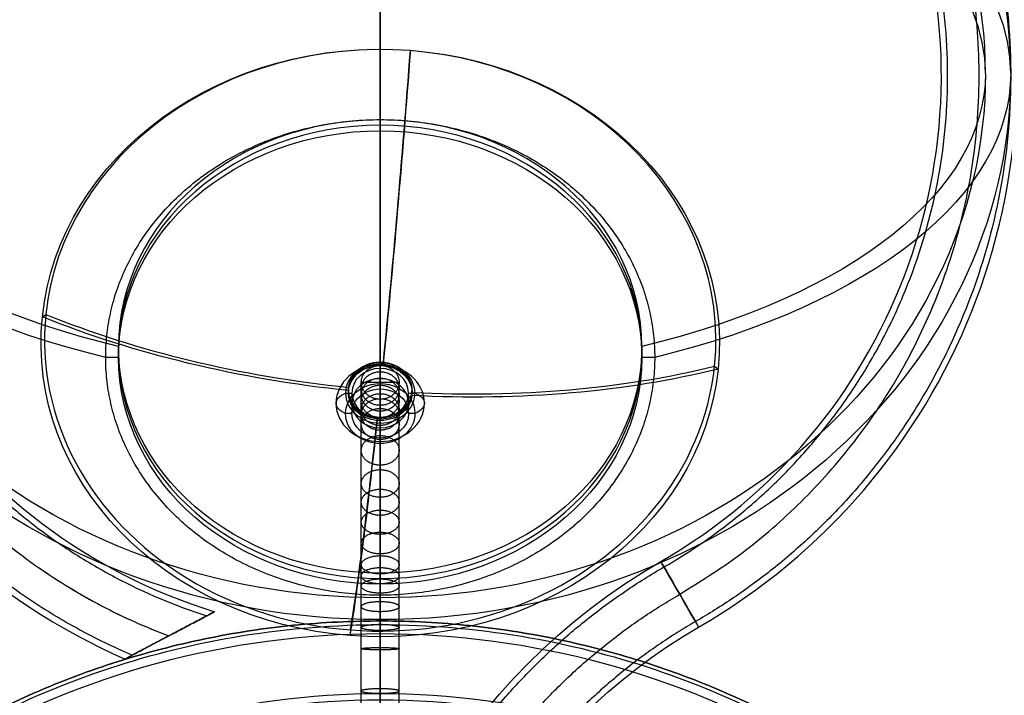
# Model space of a CAD drawing. Header units: millimetres. Extents: x -295 to 297, y -223 to 334.
# Tile 16 of 26: x -57 to 99, y 126 to 233. Entities that reach past the tile are written whole.
import ezdxf

# ---------------------------------------------------------------- set-up
doc = ezdxf.new("R2010")
doc.units = ezdxf.units.MM
doc.layers.add('Default', color=7, linetype='Continuous', true_color=0x000000)

msp = doc.modelspace()

# ---------------------------------------------------------------- linework, layer by layer
at = {"layer": 'Default'}
for p, q in [((4.73, 227.94, -87.35), (4.77, 228, -86.35)), ((0, 217.01, -87.41), (0, 215.24, -88.43)), ((0, 216.97, -91.43), (0, 215.24, -88.43)), ((-53.59, 185.72, -110.76), (-53.04, 186.1, -111.51)), ((-41.5, 181.03, -112.18), (-41.5, 179.3, -109.18)), ((41.5, 179.3, -109.18), (41.5, 181.03, -112.18)), ((-41.5, 179.3, -109.18), (-43.54, 179.3, -109.18)), ((-0.01, 178.41, -96.64), (-0.01, 177.54, -97.14)), ((0.45, 178, -96.88), (0.45, 178.5, -97.74)), ((43.54, 179.3, -109.18), (41.5, 179.3, -109.18)), ((-0.01, 177.54, -97.14), (-0.01, 174.29, -91.51)), ((0, 178.02, -100.99), (0, 172.66, -103.68)), ((53.04, 177.91, -116.24), (53.59, 177.45, -115.53)), ((3, 175.34, -102.34), (-3, 175.34, -102.34)), ((-0.01, 175.16, -91.01), (-0.01, 174.29, -91.51)), ((-5.5, 173.64, -99.39), (-4.5, 173.64, -99.39)), ((-5.03, 174.53, -100.03), (-5.03, 174.03, -99.17)), ((-4.5, 173.64, -99.39), (-4.5, 170.39, -93.76)), ((4.5, 170.4, -93.76), (4.5, 173.65, -99.39)), ((4.5, 173.65, -99.39), (5.5, 173.65, -99.39)), ((5.03, 173.26, -99.61), (5.03, 173.76, -100.48)), ((-4.5, 170.39, -93.76), (-5.5, 170.39, -93.77)), ((5.5, 170.4, -93.76), (4.5, 170.4, -93.76)), ((-0.45, 169.29, -101.9), (-0.45, 169.79, -102.77)), ((0.01, 169.75, -101.64), (0.01, 168.88, -102.14)), ((0.01, 169.75, -101.64), (0.01, 166.5, -96.01)), ((0.01, 166.5, -96.01), (0.01, 165.63, -96.51)), ((0, 145.09, -132.93), (0, 143.36, -129.93)), ((0, 143.36, -129.93), (0, 141.59, -130.95)), ((-4.73, 136.07, -140.39), (-4.77, 135.18, -139.94))]:
    msp.add_line(p, q, dxfattribs=at)
at = {"layer": 'Default', "extrusion": (-1, 7.9485e-16, -2.13118e-16)}
msp.add_arc((-224.31, -187.15), 100, 85.8105, 240, dxfattribs=at)
at = {"layer": 'Default', "extrusion": (1, -6.89904e-16, 3.0677e-16)}
msp.add_arc((224.31, -187.15), 96, 300, 94.3869, dxfattribs=at)
at = {"layer": 'Default'}
for radius, end in [(101, 246.3742), (89, 252.8318)]:
    msp.add_arc((0, 224, -235), radius, 300, end, dxfattribs=at)
at = {"layer": 'Default', "extrusion": (5.74851e-14, -0.5, 0.866025)}
for radius, start, end in [(100, 90, 180), (100, 0, 90), (96, 90, 180), (96, 0, 90)]:
    msp.add_arc((0, 100.69, -274.23), radius, start, end, dxfattribs=at)
at = {"layer": 'Default', "extrusion": (-2.01645e-14, 0.866025, 0.5)}
for radius, start, end in [(100, 270, 0), (100, 180, 270), (96, 270, 0), (96, 180, 270)]:
    msp.add_arc((0, -274.23, 100.69), radius, start, end, dxfattribs=at)
at = {"layer": 'Default', "extrusion": (-1, 8.48004e-16, -2.4754e-16)}
msp.add_arc((-224.31, -187.15), 100, 240, 330, dxfattribs=at)
at = {"layer": 'Default', "extrusion": (-1, -5.68434e-14, 0)}
for radius, start, end in [(100, 240, 330), (96, 240, 330), (96, 330, 34.3869), (100, 330, 34.1895)]:
    msp.add_arc((-224.31, -187.15), radius, start, end, dxfattribs=at)
at = {"layer": 'Default', "extrusion": (1, -7.86052e-16, 2.51259e-16)}
msp.add_arc((224.31, -187.15), 96, 210, 300, dxfattribs=at)
at = {"layer": 'Default', "extrusion": (4.996e-16, 0.5, -0.866025)}
for start, end in [(5.0911, 185.0911), (185.0911, 5.0911)]:
    msp.add_arc((0, 100.69, 188.78), 53.8, start, end, dxfattribs=at)
at = {"layer": 'Default', "extrusion": (-5.13478e-16, -0.5, 0.866025)}
for centre, radius, start, end in [((0, 100.69, -189.62), 53.25, 354.9089, 174.9089), ((0, 100.69, -189.62), 53.25, 174.9089, 354.9089), ((0, 100.69, -173.9), 5.05, 354.9089, 174.9089), ((0, 100.69, -173.9), 5.05, 174.9089, 354.9089)]:
    msp.add_arc(centre, radius, start, end, dxfattribs=at)
at = {"layer": 'Default', "extrusion": (0.996055, -0.07685, -0.044369)}
for radius, end in [(99, 116.8622), (98, 116.8311)]:
    msp.add_arc((222.24, -185.69, -8.93), radius, 86.8463, end, dxfattribs=at)
at = {"layer": 'Default', "extrusion": (5.61836e-16, 0.5, -0.866025)}
msp.add_arc((0, 100.69, 274.23), 100, 270, 0, dxfattribs=at)
at = {"layer": 'Default', "extrusion": (7.82912e-14, -0.866025, -0.5)}
for radius, start, end in [(100, 115.8105, 180), (96, 115.6131, 180), (96, 0, 64.3869), (100, 0, 64.1895)]:
    msp.add_arc((0, -274.23, -100.69), radius, start, end, dxfattribs=at)
at = {"layer": 'Default', "extrusion": (5.88226e-16, 0.5, -0.866025)}
msp.add_arc((0, 100.69, 274.23), 96, 270, 0, dxfattribs=at)
at = {"layer": 'Default', "extrusion": (6.66247e-16, 0.5, -0.866025)}
msp.add_arc((0, 100.69, 274.23), 96, 180, 270, dxfattribs=at)
at = {"layer": 'Default', "extrusion": (6.10868e-16, 0.5, -0.866025)}
msp.add_arc((0, 100.69, 274.23), 100, 180, 270, dxfattribs=at)
at = {"layer": 'Default', "extrusion": (-2.55795e-13, -0.5, 0.866025)}
for start, end in [(0, 180), (180, 0)]:
    msp.add_arc((0, 100.69, -185.93), 41.5, start, end, dxfattribs=at)
at = {"layer": 'Default', "extrusion": (1.54661e-16, -0.5, 0.866025)}
msp.add_arc((0, 100.69, -187.66), 41.5, 90, 180, dxfattribs=at)
at = {"layer": 'Default', "extrusion": (-1.33113e-15, -0.5, 0.866025)}
msp.add_arc((0, 100.69, -187.66), 41.5, 0, 90, dxfattribs=at)
at = {"layer": 'Default', "extrusion": (6.41635e-16, 0.5, -0.866025)}
for start, end in [(0, 180), (180, 0)]:
    msp.add_arc((0, 100.69, 184.21), 41.5, start, end, dxfattribs=at)
at = {"layer": 'Default', "extrusion": (0.088739, 0.862609, 0.498027)}
for centre, start, end in [((22.63, -270.96, 100.29), 59.8772, 89.862), ((23.03, -270.93, 100.29), 96.0038, 125.9886)]:
    msp.add_arc(centre, 98, start, end, dxfattribs=at)
at = {"layer": 'Default', "extrusion": (-0.088739, -0.862609, -0.498027)}
for centre, start, end in [((-22.63, -270.96, -100.29), 90.1069, 120.1228), ((-23.03, -270.93, -100.29), 54.0114, 84.0273)]:
    msp.add_arc(centre, 99, start, end, dxfattribs=at)
at = {"layer": 'Default', "extrusion": (1.5038e-15, 0.5, -0.866025)}
msp.add_arc((0, 100.69, 187.66), 41.5, 270, 360, dxfattribs=at)
at = {"layer": 'Default', "extrusion": (-7.3954e-17, 0.5, -0.866025)}
msp.add_arc((0, 100.69, 187.66), 41.5, 180, 270, dxfattribs=at)
at = {"layer": 'Default', "extrusion": (-8.52651e-14, -0.5, 0.866025)}
for start, end in [(0.0914, 180.0914), (180.0914, 0.0914)]:
    msp.add_arc((0, 100.69, -169.65), 7, start, end, dxfattribs=at)
at = {"layer": 'Default', "extrusion": (-6.61689e-16, -0.5, 0.866025)}
for radius, start, end in [(5.5, 0.0914, 180.0914), (4.5, 0.0914, 180.0914), (4.5, 180.0914, 0.0914)]:
    msp.add_arc((0, 100.69, -172.9), radius, start, end, dxfattribs=at)
at = {"layer": 'Default', "extrusion": (-5.25802e-13, 0.5, -0.866025)}
for start, end in [(5.0911, 185.0911), (185.0911, 5.0911)]:
    msp.add_arc((0, 100.69, 173.4), 5.05, start, end, dxfattribs=at)
at = {"layer": 'Default', "extrusion": (5.13478e-16, 0.5, -0.866025)}
for start, end in [(5.0911, 185.0911), (185.0911, 5.0911)]:
    msp.add_arc((0, 100.69, 172.9), 5.05, start, end, dxfattribs=at)
at = {"layer": 'Default', "extrusion": (0.999999, 0.001382, 0.000797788)}
msp.add_arc((174.38, -95.21, 0.16), 4.27, 340.4497, 79.5502, dxfattribs=at)
at = {"layer": 'Default', "extrusion": (7.22404e-16, 0.5, -0.866025)}
msp.add_arc((0, 100.69, 166.4), 5.5, 359.9086, 179.9086, dxfattribs=at)
at = {"layer": 'Default', "extrusion": (1.27898e-13, -0.5, 0.866025)}
for start, end in [(0.0914, 180.0914), (180.0914, 0.0914)]:
    msp.add_arc((0, 100.69, -169.65), 4.5, start, end, dxfattribs=at)
at = {"layer": 'Default', "extrusion": (0.001596, -0.866024, -0.499999)}
for centre, start, end in [((-2.41, -169.65, -100.69), 130.5025, 229.6031), ((3.05, -169.64, -100.69), 310.5025, 49.6031)]:
    msp.add_arc(centre, 4.27, start, end, dxfattribs=at)
at = {"layer": 'Default', "extrusion": (-6.6158e-16, -0.5, 0.866025)}
msp.add_arc((0, 100.69, -172.9), 5.5, 180.0914, 0.0914, dxfattribs=at)
at = {"layer": 'Default', "extrusion": (6.61905e-16, 0.5, -0.866025)}
msp.add_arc((0, 100.69, 166.4), 4.5, 359.9086, 179.9086, dxfattribs=at)
at = {"layer": 'Default', "extrusion": (7.22187e-16, 0.5, -0.866025)}
msp.add_arc((0, 100.69, 166.4), 5.5, 179.9086, 359.9086, dxfattribs=at)
at = {"layer": 'Default', "extrusion": (6.61472e-16, 0.5, -0.866025)}
msp.add_arc((0, 100.69, 166.4), 4.5, 179.9086, 359.9086, dxfattribs=at)
at = {"layer": 'Default', "extrusion": (-0.996055, 0.07685, 0.044369)}
for radius, end in [(99, 57.0581), (98, 57.0271)]:
    msp.add_arc((-222.59, -185.49, 8.93), radius, 27.0422, end, dxfattribs=at)
at = {"layer": 'Default', "extrusion": (-0.999999, -0.001382, -0.000797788)}
msp.add_arc((-169.66, -97.94, -0.16), 4.27, 280.4498, 19.5503, dxfattribs=at)
at = {"layer": 'Default', "extrusion": (-2.12988e-14, 1.22968e-14, -1)}
msp.add_arc((0, 0, 25), 135.5, 30, 210, dxfattribs=at)
at = {"layer": 'Default', "extrusion": (-6.9196e-31, -3.99503e-31, -1)}
msp.add_arc((-95, 59.46, 235), 101, 0, 60, dxfattribs=at)
at = {"layer": 'Default', "extrusion": (0.866025, 0.5, -8.11455e-16)}
msp.add_arc((98.99, -235, 112.01), 6, 180, 0, dxfattribs=at)
at = {"layer": 'Default', "extrusion": (0.866025, 0.5, 3.01606e-15)}
msp.add_arc((98.99, -235, 112.01), 6, 0, 180, dxfattribs=at)
at = {"layer": 'Default', "extrusion": (-2.1879e-14, 1.26319e-14, -1)}
msp.add_arc((0, 0, 25), 126, 30, 210, dxfattribs=at)
at = {"layer": 'Default', "extrusion": (1, -7.67965e-16, 1.55614e-16)}
msp.add_arc((224.31, -187.15), 96, 145.6131, 210, dxfattribs=at)
at = {"layer": 'Default', "extrusion": (0, 0, -1)}
for centre, radius in [((0, 0, 26), 125), ((0, 0, 27), 125), ((0, 0, 29.95), 122.52)]:
    msp.add_arc(centre, radius, 30, 210, dxfattribs=at)
at = {"layer": 'Default', "extrusion": (-1, 7.72174e-16, -2.27222e-16)}
msp.add_arc((-224.31, -187.15), 100, 330, 34.1895, dxfattribs=at)
at = {"layer": 'Default', "extrusion": (-6.54982e-31, -3.78154e-31, -1)}
msp.add_arc((-95, 59.46, 235), 89, 0, 60, dxfattribs=at)
at = {"layer": 'Default'}
for points, knots in [([(-40.07, 132.38, -235), (-42.88, 133.61, -235), (-48.36, 136.32, -235), (-56.17, 141.1, -235), (-63.5, 146.58, -235), (-68.05, 150.67, -235), (-72.31, 154.87, -235), (-76.28, 159.15, -235), (-81.65, 166.06, -235), (-86.4, 173.41, -235), (-89.13, 178.57, -235), (-90.96, 182.45, -235), (-92.07, 184.92, -235), (-94.09, 189.97, -235), (-95.37, 193.83, -235), (-96.83, 198.9, -235), (-98.04, 203.85, -235), (-98.88, 208.88, -235), (-99.8, 216.16, -235), (-100.32, 225.73, -235), (-99.47, 235.27, -235), (-98.29, 242.56, -235), (-97.27, 247.63, -235), (-95.85, 252.61, -235), (-94.19, 257.69, -235), (-92.74, 261.56, -235), (-90.51, 266.59, -235), (-89.28, 269.06, -235), (-87.28, 272.89, -235), (-84.32, 277.99, -235), (-79.25, 285.2, -235), (-73.55, 291.94, -235), (-69.37, 296.09, -235), (-64.91, 300.13, -235), (-60.19, 304.03, -235), (-52.63, 309.2, -235), (-44.62, 313.65, -235), (-39.02, 316.13, -235), (-33.38, 318.31, -235), (-27.74, 320.22, -235), (-19.07, 322.3, -235), (-10.25, 323.61, -235), (-4.31, 323.95, -235), (0.08, 324.01, -235), (2.88, 323.99, -235), (8.47, 323.71, -235), (12.65, 323.24, -235), (18.03, 322.4, -235), (23.22, 321.38, -235), (28.31, 319.95, -235), (33.18, 318.37, -235), (37.82, 316.68, -235), (42.32, 314.64, -235), (46.64, 312.5, -235), (50.76, 310.26, -235), (54.72, 307.74, -235), (58.71, 305, -235), (62.71, 302.02, -235), (66.47, 298.76, -235), (70.24, 295.24, -235), (73.98, 291.45, -235), (77.41, 287.37, -235), (79.91, 284.15, -235), (81.59, 281.89, -235), (83.96, 278.39, -235), (86.18, 274.8, -235), (87.56, 272.34, -235), (88.91, 269.8, -235), (90.24, 267.17, -235), (92.06, 263.15, -235), (93.69, 259.06, -235), (94.66, 256.28, -235), (97.01, 249.05, -235), (99.69, 237.15, -235), (100.43, 219.02, -235), (97.9, 201.04, -235), (94.05, 189.47, -235), (91.01, 182.54, -235), (89.8, 179.93, -235), (87.82, 176.1, -235), (85.67, 172.36, -235), (84.13, 169.93, -235), (81.83, 166.45, -235), (78.62, 162.02, -235), (75.06, 157.86, -235), (71.44, 153.98, -235), (67.8, 150.36, -235), (63.89, 147.02, -235), (59.99, 143.95, -235), (56.13, 141.13, -235), (52.08, 138.6, -235), (50, 137.4, -235)], [-5.347238, -5.347238, -5.347238, -5.347238, -5.255671, -5.164104, -5.072536, -4.980969, -4.980969, -4.893465, -4.80596, -4.718456, -4.630952, -4.630952, -4.590304, -4.549657, -4.468362, -4.468362, -4.39208, -4.315797, -4.315797, -4.172486, -4.029175, -4.029175, -3.951692, -3.874209, -3.874209, -3.791838, -3.750653, -3.709468, -3.709468, -3.621224, -3.532979, -3.444735, -3.356491, -3.356491, -3.264825, -3.17316, -3.081494, -2.989829, -2.989829, -2.900649, -2.81147, -2.722291, -2.633111, -2.633111, -2.5912, -2.549289, -2.465467, -2.465467, -2.386326, -2.307185, -2.307185, -2.23325, -2.159315, -2.159315, -2.089135, -2.018955, -2.018955, -1.944401, -1.869848, -1.869848, -1.790133, -1.710418, -1.710418, -1.668261, -1.626104, -1.583946, -1.541789, -1.541789, -1.497776, -1.453762, -1.409748, -1.365735, -1.365735, -1.182476, -0.999217, -0.815958, -0.632699, -0.632699, -0.589657, -0.546614, -0.503572, -0.460529, -0.460529, -0.378692, -0.296855, -0.296855, -0.219969, -0.143084, -0.143084, -0.071542, 0, 0, 0, 0]), ([(45, 146.06, -235), (46.91, 147.16, -235), (50.62, 149.49, -235), (54.16, 152.09, -235), (57.74, 154.92, -235), (61.32, 157.99, -235), (64.65, 161.34, -235), (67.1, 164.01, -235), (68.77, 165.9, -235), (71.14, 168.83, -235), (73.39, 171.85, -235), (74.8, 173.94, -235), (76.21, 176.1, -235), (77.6, 178.35, -235), (79.54, 181.82, -235), (81.32, 185.36, -235), (82.4, 187.78, -235), (85.1, 194.18, -235), (88.47, 204.85, -235), (90.48, 221.38, -235), (89.43, 238, -235), (86.69, 248.85, -235), (84.36, 255.41, -235), (83.4, 257.92, -235), (81.8, 261.61, -235), (80.04, 265.22, -235), (78.76, 267.58, -235), (76.82, 270.97, -235), (74.09, 275.3, -235), (71, 279.38, -235), (67.83, 283.22, -235), (64.6, 286.81, -235), (61.1, 290.13, -235), (57.59, 293.2, -235), (54.1, 296.04, -235), (50.4, 298.6, -235), (46.69, 300.98, -235), (42.97, 303.17, -235), (39.11, 305.09, -235), (35.04, 306.94, -235), (30.76, 308.68, -235), (26.36, 310.09, -235), (22.95, 311.04, -235), (20.56, 311.65, -235), (16.94, 312.42, -235), (13.29, 313.04, -235), (10.84, 313.36, -235), (8.32, 313.63, -235), (5.72, 313.85, -235), (1.81, 314.01, -235), (-2.1, 314.01, -235), (-4.7, 313.89, -235), (-11.6, 313.43, -235), (-22.63, 311.64, -235), (-38.28, 306.02, -235), (-52.63, 297.64, -235), (-61.09, 290.33, -235), (-66.81, 284.36, -235), (-70.32, 280.35, -235), (-75.03, 273.92, -235), (-79.14, 267.1, -235), (-81.48, 262.31, -235), (-83.03, 258.74, -235), (-83.97, 256.46, -235), (-85.65, 251.83, -235), (-86.69, 248.29, -235), (-87.85, 243.67, -235), (-88.56, 240.29, -235), (-89.25, 235.74, -235), (-89.51, 233.45, -235), (-89.82, 230.1, -235), (-90.06, 225.69, -235), (-89.94, 219.08, -235), (-89.34, 212.5, -235), (-88.61, 208.14, -235), (-87.93, 204.79, -235), (-87.4, 202.43, -235), (-86.14, 197.76, -235), (-84.99, 194.32, -235), (-83.22, 189.66, -235), (-81.2, 184.94, -235), (-78.78, 180.41, -235), (-76.08, 175.85, -235), (-73.09, 171.28, -235), (-68.01, 164.87, -235), (-62.37, 158.95, -235), (-58.26, 155.35, -235), (-53.92, 151.89, -235), (-49.37, 148.6, -235), (-40, 143.07, -235), (-32.54, 139.93, -235), (-27.51, 138.31, -235)], [0, 0, 0, 0, 0.072883, 0.145765, 0.145765, 0.224186, 0.302607, 0.302607, 0.344375, 0.386143, 0.427911, 0.46968, 0.46968, 0.513624, 0.557569, 0.601514, 0.645459, 0.645459, 0.832086, 1.018713, 1.20534, 1.391967, 1.391967, 1.436499, 1.481032, 1.525564, 1.570097, 1.570097, 1.655126, 1.740156, 1.740156, 1.820276, 1.900396, 1.900396, 1.975078, 2.04976, 2.04976, 2.1214, 2.19304, 2.19304, 2.269719, 2.346398, 2.346398, 2.38738, 2.428363, 2.469346, 2.510328, 2.510328, 2.553628, 2.596929, 2.640229, 2.68353, 2.68353, 2.869843, 3.056156, 3.242469, 3.428782, 3.428782, 3.517253, 3.605723, 3.694194, 3.782664, 3.782664, 3.823547, 3.86443, 3.946195, 3.946195, 4.022655, 4.060885, 4.099115, 4.099115, 4.172466, 4.245817, 4.319168, 4.392518, 4.392518, 4.432682, 4.472846, 4.553173, 4.553173, 4.638382, 4.723591, 4.723591, 4.814378, 4.905166, 4.995953, 5.086741, 5.086741, 5.180042, 5.273342, 5.448937, 5.448937, 5.448937, 5.448937]), ([(0, 141.59, -130.95), (-1.48, 141.59, -130.95), (-2.96, 141.66, -130.92), (-5.91, 141.92, -130.76), (-7.37, 142.12, -130.65), (-10.27, 142.64, -130.35), (-11.7, 142.96, -130.16), (-14.53, 143.73, -129.72), (-15.92, 144.18, -129.46), (-18.63, 145.2, -128.87), (-19.96, 145.76, -128.55), (-22.53, 147.01, -127.83), (-23.77, 147.68, -127.44), (-26.17, 149.14, -126.6), (-27.32, 149.91, -126.15), (-28.98, 151.15, -125.44), (-29.52, 151.57, -125.19), (-30.57, 152.44, -124.69), (-31.09, 152.89, -124.43), (-32.58, 154.25, -123.64), (-33.51, 155.2, -123.1), (-35.26, 157.15, -121.97), (-36.08, 158.16, -121.39), (-37.58, 160.22, -120.2), (-38.27, 161.28, -119.59), (-39.52, 163.43, -118.35), (-40.08, 164.52, -117.72), (-41.07, 166.73, -116.44), (-41.51, 167.85, -115.79), (-42.25, 170.11, -114.49), (-42.56, 171.25, -113.83), (-43.05, 173.54, -112.51), (-43.23, 174.69, -111.85), (-43.48, 176.99, -110.52), (-43.54, 178.15, -109.85), (-43.54, 180.45, -108.52), (-43.48, 181.61, -107.85), (-43.23, 183.91, -106.52), (-43.05, 185.06, -105.86), (-42.56, 187.35, -104.54), (-42.25, 188.49, -103.88), (-41.51, 190.75, -102.58), (-41.07, 191.86, -101.93), (-40.08, 194.08, -100.65), (-39.52, 195.17, -100.02), (-38.27, 197.32, -98.78), (-37.58, 198.38, -98.17), (-36.08, 200.44, -96.98), (-35.26, 201.45, -96.39), (-33.51, 203.4, -95.27), (-32.58, 204.34, -94.72), (-31.09, 205.71, -93.94), (-30.57, 206.15, -93.68), (-29.52, 207.02, -93.18), (-28.98, 207.45, -92.93), (-27.32, 208.68, -92.22), (-26.17, 209.46, -91.77), (-23.77, 210.91, -90.93), (-22.53, 211.59, -90.54), (-19.96, 212.83, -89.82), (-18.64, 213.4, -89.49), (-15.92, 214.42, -88.91), (-14.53, 214.87, -88.65), (-11.71, 215.64, -88.2), (-10.27, 215.96, -88.02), (-7.37, 216.48, -87.72), (-5.91, 216.68, -87.6), (-2.96, 216.94, -87.45), (-1.48, 217.01, -87.41), (0, 217.01, -87.41)], [-136.783653, -136.783653, -136.783653, -136.783653, -132.508916, -132.508916, -128.234179, -128.234179, -123.959442, -123.959442, -119.684705, -119.684705, -115.397364, -115.397364, -111.110024, -111.110024, -106.822684, -106.822684, -104.679014, -104.679014, -102.535344, -102.535344, -98.265908, -98.265908, -93.996473, -93.996473, -89.727037, -89.727037, -85.457601, -85.457601, -81.191158, -81.191158, -76.924714, -76.924714, -72.65827, -72.65827, -68.391827, -68.391827, -64.125478, -64.125478, -59.85913, -59.85913, -55.592781, -55.592781, -51.326432, -51.326432, -47.057183, -47.057183, -42.787933, -42.787933, -38.518683, -38.518683, -34.249433, -34.249433, -32.105965, -32.105965, -29.962496, -29.962496, -25.67556, -25.67556, -21.388623, -21.388623, -17.101686, -17.101686, -12.826264, -12.826264, -8.550843, -8.550843, -4.275421, -4.275421, 0, 0, 0, 0]), ([(0, 217.01, -87.41), (1.48, 217.01, -87.41), (2.96, 216.94, -87.45), (5.91, 216.68, -87.6), (7.37, 216.48, -87.72), (10.27, 215.96, -88.02), (11.7, 215.64, -88.2), (14.53, 214.87, -88.65), (15.92, 214.42, -88.91), (18.63, 213.4, -89.49), (19.96, 212.84, -89.82), (22.53, 211.59, -90.54), (23.77, 210.92, -90.93), (26.17, 209.46, -91.77), (27.32, 208.69, -92.22), (28.98, 207.45, -92.93), (29.52, 207.03, -93.18), (30.57, 206.15, -93.68), (31.09, 205.71, -93.94), (32.58, 204.35, -94.72), (33.51, 203.4, -95.27), (35.26, 201.45, -96.39), (36.08, 200.44, -96.98), (37.58, 198.38, -98.17), (38.27, 197.32, -98.78), (39.52, 195.17, -100.02), (40.08, 194.08, -100.65), (41.07, 191.87, -101.93), (41.51, 190.75, -102.58), (42.25, 188.49, -103.88), (42.56, 187.35, -104.54), (43.05, 185.06, -105.86), (43.23, 183.91, -106.52), (43.48, 181.61, -107.85), (43.54, 180.45, -108.52), (43.54, 178.15, -109.85), (43.48, 176.99, -110.52), (43.23, 174.69, -111.85), (43.05, 173.54, -112.51), (42.56, 171.25, -113.83), (42.25, 170.11, -114.49), (41.51, 167.85, -115.79), (41.07, 166.73, -116.44), (40.08, 164.52, -117.72), (39.52, 163.43, -118.35), (38.27, 161.28, -119.59), (37.58, 160.22, -120.2), (36.08, 158.16, -121.39), (35.26, 157.15, -121.97), (33.51, 155.2, -123.1), (32.58, 154.25, -123.64), (31.09, 152.89, -124.43), (30.57, 152.45, -124.69), (29.52, 151.58, -125.19), (28.98, 151.15, -125.43), (27.32, 149.92, -126.15), (26.17, 149.14, -126.6), (23.77, 147.68, -127.44), (22.53, 147.01, -127.83), (19.96, 145.77, -128.54), (18.64, 145.2, -128.87), (15.92, 144.18, -129.46), (14.53, 143.73, -129.72), (11.71, 142.96, -130.16), (10.27, 142.64, -130.35), (7.37, 142.12, -130.65), (5.91, 141.92, -130.76), (2.96, 141.66, -130.92), (1.48, 141.59, -130.95), (0, 141.59, -130.95)], [-136.783653, -136.783653, -136.783653, -136.783653, -132.508916, -132.508916, -128.234179, -128.234179, -123.959442, -123.959442, -119.684705, -119.684705, -115.397364, -115.397364, -111.110024, -111.110024, -106.822684, -106.822684, -104.679014, -104.679014, -102.535344, -102.535344, -98.265908, -98.265908, -93.996473, -93.996473, -89.727037, -89.727037, -85.457601, -85.457601, -81.191158, -81.191158, -76.924714, -76.924714, -72.65827, -72.65827, -68.391827, -68.391827, -64.125478, -64.125478, -59.85913, -59.85913, -55.592781, -55.592781, -51.326432, -51.326432, -47.057183, -47.057183, -42.787933, -42.787933, -38.518683, -38.518683, -34.249433, -34.249433, -32.105965, -32.105965, -29.962496, -29.962496, -25.67556, -25.67556, -21.388623, -21.388623, -17.101686, -17.101686, -12.826264, -12.826264, -8.550843, -8.550843, -4.275421, -4.275421, 0, 0, 0, 0]), ([(0, 10.71, -184.51), (0, 11.29, -184.55), (0, 12.43, -184.61), (0, 14.16, -184.63), (0, 16.01, -184.6), (0, 17.85, -184.55), (0, 19.98, -184.49), (0, 22.32, -184.42), (0, 25.09, -184.27), (0, 28.03, -183.97), (0, 31.13, -183.47), (0, 34.37, -182.69), (0, 37.67, -181.57), (0, 40.98, -180.04), (0, 44.25, -178.03), (0, 47.21, -175.63), (0, 49.94, -172.84), (0, 52.48, -169.7), (0, 54.96, -166.15), (0, 57.35, -162.26), (0, 59.67, -158.06), (0, 61.95, -153.53), (0, 64.2, -148.71), (0, 67.13, -141.99), (0, 70.62, -133.33), (0, 74.62, -122.85), (0, 77.9, -114.18), (0, 80.53, -107.46), (0, 82.48, -102.67), (0, 84.44, -98.12), (0, 86.63, -93.36), (0, 89.03, -88.72), (0, 91.7, -84.27), (0, 94.32, -80.49), (0, 97.06, -77.14), (0, 99.92, -74.19), (0, 102.9, -71.63), (0, 106.01, -69.43), (0, 108.69, -67.88), (0, 110.88, -66.79), (0, 113.04, -65.81), (0, 115.74, -64.75), (0, 119.08, -63.69), (0, 122.51, -62.86), (0, 127.22, -62.09), (0, 132.08, -61.9), (0, 136.97, -62.45), (0, 140.63, -63.26), (0, 143.62, -64.28), (0, 146.03, -65.34), (0, 148.57, -66.65), (0, 151.66, -68.62), (0, 155.15, -71.33), (0, 158.44, -74.29), (0, 162.45, -78.38), (0, 166.76, -83.44), (0, 170.37, -88.32), (0, 172.51, -91.46), (0, 173.75, -93.33), (0, 174.85, -95.1), (0, 176.02, -97.12), (0, 177.06, -99.07), (0, 177.7, -100.34), (0, 178.02, -100.99)], [0, 0, 0, 0, 1.86394, 3.650831, 5.505783, 7.612479, 9.213942, 11.86133, 14.753654, 17.864009, 21.199623, 24.795847, 28.577625, 32.547885, 36.731893, 41.178825, 45.073749, 49.407019, 54.000119, 58.662281, 63.533559, 68.778613, 74.188576, 79.727862, 91.041535, 102.400831, 113.475034, 118.801279, 123.932327, 128.828485, 133.45188, 139.354655, 144.03316, 148.415773, 152.477678, 156.285567, 159.907336, 163.409999, 166.857213, 168.551139, 170.245065, 173.523094, 176.801124, 180.122639, 183.444153, 190.168123, 193.56736, 196.949218, 200.399006, 202.191778, 204.133672, 208.203635, 212.38938, 216.636716, 220.876433, 228.940169, 235.970564, 238.651689, 240.058373, 242.518144, 244.660507, 246.710411, 248.867273, 248.867273, 248.867273, 248.867273]), ([(-3, 10.5, -187.5), (-3, 11.12, -187.54), (-3, 12.34, -187.61), (-3, 14.17, -187.63), (-3, 16.09, -187.6), (-3, 17.94, -187.54), (-3, 20.06, -187.48), (-3, 22.44, -187.42), (-3, 25.32, -187.26), (-3, 28.42, -186.95), (-3, 31.72, -186.41), (-3, 35.2, -185.58), (-3, 38.78, -184.36), (-3, 42.4, -182.69), (-3, 45.98, -180.48), (-3, 49.24, -177.85), (-3, 52.19, -174.82), (-3, 54.89, -171.5), (-3, 57.48, -167.78), (-3, 59.94, -163.77), (-3, 62.33, -159.46), (-3, 64.65, -154.83), (-3, 66.93, -149.94), (-3, 69.9, -143.14), (-3, 73.42, -134.41), (-3, 77.42, -123.9), (-3, 80.7, -115.25), (-3, 83.32, -108.57), (-3, 85.25, -103.83), (-3, 87.18, -99.34), (-3, 89.33, -94.67), (-3, 91.66, -90.17), (-3, 94.23, -85.89), (-3, 96.73, -82.29), (-3, 99.31, -79.13), (-3, 101.98, -76.38), (-3, 104.75, -74), (-3, 107.63, -71.96), (-3, 110.12, -70.52), (-3, 112.16, -69.5), (-3, 114.19, -68.58), (-3, 116.75, -67.58), (-3, 119.89, -66.58), (-3, 123.11, -65.8), (-3, 127.51, -65.08), (-3, 132, -64.92), (-3, 136.48, -65.42), (-3, 139.82, -66.15), (-3, 142.54, -67.08), (-3, 144.74, -68.05), (-3, 147.05, -69.24), (-3, 149.92, -71.07), (-3, 153.22, -73.63), (-3, 156.36, -76.46), (-3, 160.23, -80.39), (-3, 164.4, -85.31), (-3, 167.93, -90.07), (-3, 170.02, -93.13), (-3, 171.22, -94.95), (-3, 172.29, -96.65), (-3, 173.39, -98.57), (-3, 174.39, -100.44), (-3, 175.02, -101.69), (-3, 175.34, -102.34)], [0, 0, 0, 0, 1.86394, 3.650831, 5.505783, 7.612479, 9.213942, 11.86133, 14.753654, 17.864009, 21.199623, 24.795847, 28.577625, 32.547885, 36.731893, 41.178825, 45.073749, 49.407019, 54.000119, 58.662281, 63.533559, 68.778613, 74.188576, 79.727862, 91.041535, 102.400831, 113.475034, 118.801279, 123.932327, 128.828485, 133.45188, 139.354655, 144.03316, 148.415773, 152.477678, 156.285567, 159.907336, 163.409999, 166.857213, 168.551139, 170.245065, 173.523094, 176.801124, 180.122639, 183.444153, 190.168123, 193.56736, 196.949218, 200.399006, 202.191778, 204.133672, 208.203635, 212.38938, 216.636716, 220.876433, 228.940169, 235.970564, 238.651689, 240.058373, 242.518144, 244.660507, 246.710411, 248.867273, 248.867273, 248.867273, 248.867273]), ([(3, 10.5, -187.5), (3, 11.12, -187.54), (3, 12.34, -187.61), (3, 14.17, -187.63), (3, 16.09, -187.6), (3, 17.94, -187.54), (3, 20.06, -187.48), (3, 22.44, -187.42), (3, 25.32, -187.26), (3, 28.42, -186.95), (3, 31.72, -186.41), (3, 35.2, -185.58), (3, 38.78, -184.36), (3, 42.4, -182.69), (3, 45.98, -180.48), (3, 49.24, -177.85), (3, 52.19, -174.82), (3, 54.89, -171.5), (3, 57.48, -167.78), (3, 59.94, -163.77), (3, 62.33, -159.46), (3, 64.65, -154.83), (3, 66.93, -149.94), (3, 69.9, -143.14), (3, 73.42, -134.41), (3, 77.42, -123.9), (3, 80.7, -115.25), (3, 83.32, -108.57), (3, 85.25, -103.83), (3, 87.18, -99.34), (3, 89.33, -94.67), (3, 91.66, -90.17), (3, 94.23, -85.89), (3, 96.73, -82.29), (3, 99.31, -79.13), (3, 101.98, -76.38), (3, 104.75, -74), (3, 107.63, -71.96), (3, 110.12, -70.52), (3, 112.16, -69.5), (3, 114.19, -68.58), (3, 116.75, -67.58), (3, 119.89, -66.58), (3, 123.11, -65.8), (3, 127.51, -65.08), (3, 132, -64.92), (3, 136.48, -65.42), (3, 139.82, -66.15), (3, 142.54, -67.08), (3, 144.74, -68.05), (3, 147.05, -69.24), (3, 149.92, -71.07), (3, 153.22, -73.63), (3, 156.36, -76.46), (3, 160.23, -80.39), (3, 164.4, -85.31), (3, 167.93, -90.07), (3, 170.02, -93.13), (3, 171.22, -94.95), (3, 172.29, -96.65), (3, 173.39, -98.57), (3, 174.39, -100.44), (3, 175.02, -101.69), (3, 175.34, -102.34)], [0, 0, 0, 0, 1.86394, 3.650831, 5.505783, 7.612479, 9.213942, 11.86133, 14.753654, 17.864009, 21.199623, 24.795847, 28.577625, 32.547885, 36.731893, 41.178825, 45.073749, 49.407019, 54.000119, 58.662281, 63.533559, 68.778613, 74.188576, 79.727862, 91.041535, 102.400831, 113.475034, 118.801279, 123.932327, 128.828485, 133.45188, 139.354655, 144.03316, 148.415773, 152.477678, 156.285567, 159.907336, 163.409999, 166.857213, 168.551139, 170.245065, 173.523094, 176.801124, 180.122639, 183.444153, 190.168123, 193.56736, 196.949218, 200.399006, 202.191778, 204.133672, 208.203635, 212.38938, 216.636716, 220.876433, 228.940169, 235.970564, 238.651689, 240.058373, 242.518144, 244.660507, 246.710411, 248.867273, 248.867273, 248.867273, 248.867273]), ([(0, 10.29, -190.49), (0, 10.95, -190.54), (0, 12.24, -190.6), (0, 14.18, -190.63), (0, 16.16, -190.6), (0, 18.03, -190.54), (0, 20.13, -190.48), (0, 22.55, -190.42), (0, 25.54, -190.25), (0, 28.8, -189.93), (0, 32.31, -189.36), (0, 36.03, -188.47), (0, 39.9, -187.15), (0, 43.82, -185.34), (0, 47.72, -182.94), (0, 51.27, -180.07), (0, 54.45, -176.81), (0, 57.29, -173.3), (0, 59.99, -169.42), (0, 62.54, -165.28), (0, 64.98, -160.85), (0, 67.36, -156.14), (0, 69.67, -151.17), (0, 72.67, -144.29), (0, 76.21, -135.5), (0, 80.23, -124.96), (0, 83.5, -116.32), (0, 86.11, -109.68), (0, 88.02, -104.98), (0, 89.92, -100.56), (0, 92.03, -95.98), (0, 94.29, -91.62), (0, 96.75, -87.51), (0, 99.13, -84.09), (0, 101.56, -81.12), (0, 104.04, -78.56), (0, 106.6, -76.37), (0, 109.25, -74.49), (0, 111.56, -73.16), (0, 113.45, -72.21), (0, 115.34, -71.36), (0, 117.76, -70.41), (0, 120.7, -69.47), (0, 123.71, -68.74), (0, 127.79, -68.08), (0, 131.92, -67.93), (0, 136, -68.38), (0, 139.01, -69.05), (0, 141.47, -69.88), (0, 143.44, -70.75), (0, 145.53, -71.84), (0, 148.18, -73.52), (0, 151.28, -75.92), (0, 154.28, -78.62), (0, 158, -82.4), (0, 162.05, -87.17), (0, 165.49, -91.81), (0, 167.53, -94.8), (0, 168.7, -96.57), (0, 169.72, -98.2), (0, 170.77, -100.02), (0, 171.72, -101.81), (0, 172.34, -103.04), (0, 172.66, -103.68)], [0, 0, 0, 0, 1.86394, 3.650831, 5.505783, 7.612479, 9.213942, 11.86133, 14.753654, 17.864009, 21.199623, 24.795847, 28.577625, 32.547885, 36.731893, 41.178825, 45.073749, 49.407019, 54.000119, 58.662281, 63.533559, 68.778613, 74.188576, 79.727862, 91.041535, 102.400831, 113.475034, 118.801279, 123.932327, 128.828485, 133.45188, 139.354655, 144.03316, 148.415773, 152.477678, 156.285567, 159.907336, 163.409999, 166.857213, 168.551139, 170.245065, 173.523094, 176.801124, 180.122639, 183.444153, 190.168123, 193.56736, 196.949218, 200.399006, 202.191778, 204.133672, 208.203635, 212.38938, 216.636716, 220.876433, 228.940169, 235.970564, 238.651689, 240.058373, 242.518144, 244.660507, 246.710411, 248.867273, 248.867273, 248.867273, 248.867273]), ([(-5, 59.46, -235), (-5, 61.26, -235), (-4.9, 64.93, -235), (-4.59, 68.69, -235), (-4.16, 72.5, -235), (-3.62, 76.35, -235), (-2.83, 80.28, -235), (-1.9, 84.22, -235), (-1.11, 87.2, -235), (0.15, 91.18, -235), (0.86, 93.18, -235), (1.6, 95.18, -235), (2.37, 97.17, -235), (3.64, 100.16, -235), (5.03, 103.14, -235), (6.03, 105.11, -235), (7.06, 107.07, -235), (8.13, 109.03, -235), (9.86, 111.93, -235), (11.69, 114.8, -235), (12.99, 116.69, -235), (14.33, 118.56, -235), (15.7, 120.41, -235), (17.87, 123.14, -235), (20.15, 125.8, -235), (21.74, 127.53, -235), (23.37, 129.24, -235), (25.03, 130.92, -235), (27.61, 133.37, -235), (30.3, 135.73, -235), (32.15, 137.24, -235), (34.03, 138.72, -235), (35.94, 140.17, -235), (38.88, 142.25, -235), (41.9, 144.22, -235), (43.96, 145.46, -235), (45, 146.06, -235)], [0, 0, 0, 0, 0.06545, 0.1309, 0.1309, 0.19635, 0.261799, 0.261799, 0.327249, 0.359974, 0.392699, 0.392699, 0.425424, 0.458149, 0.490874, 0.523599, 0.523599, 0.556324, 0.589049, 0.621774, 0.654498, 0.654498, 0.687223, 0.719948, 0.752673, 0.785398, 0.785398, 0.818123, 0.850848, 0.883573, 0.916298, 0.916298, 0.949023, 0.981748, 1.014473, 1.047198, 1.047198, 1.047198, 1.047198]), ([(-40.47, 131.47, -235), (-40.47, 131.47, -235.91), (-39.96, 131.74, -237.77), (-37.56, 133.01, -240.35), (-34.19, 134.78, -241.25), (-30.97, 136.48, -240.72), (-28.7, 137.68, -239.63), (-27.15, 138.5, -238.04), (-26.4, 138.9, -236.39), (-26.27, 138.97, -235.46), (-26.27, 138.97, -235)], [0, 0, 0, 0, 0.12444, 0.24953, 0.497957, 0.623717, 0.749213, 0.874401, 0.937217, 1, 1, 1, 1]), ([(-26.27, 138.97, -235), (-26.27, 138.97, -234.54), (-26.4, 138.9, -233.61), (-27.15, 138.5, -231.96), (-28.7, 137.68, -230.37), (-30.97, 136.48, -229.28), (-34.19, 134.78, -228.75), (-37.56, 133.01, -229.64), (-39.66, 131.9, -231.93), (-40.35, 131.53, -233.61), (-40.47, 131.47, -234.54), (-40.47, 131.47, -235)], [0, 0, 0, 0, 0.062707, 0.12546, 0.250483, 0.375883, 0.501427, 0.74955, 0.874488, 0.937272, 1, 1, 1, 1]), ([(-27.51, 138.31, -235), (-27.51, 138.31, -235.7), (-27.69, 138.21, -236.4), (-28.36, 137.86, -237.61), (-28.8, 137.63, -238.13), (-29.34, 137.34, -238.56), (-29.92, 137.04, -239.03), (-30.6, 136.68, -239.4), (-31.7, 136.1, -239.76), (-32.06, 135.91, -239.85), (-32.8, 135.52, -239.97), (-33.17, 135.32, -240), (-33.54, 135.13, -240), (-33.91, 134.93, -240), (-34.27, 134.74, -239.97), (-34.99, 134.36, -239.86), (-35.34, 134.18, -239.77), (-36.04, 133.81, -239.53), (-36.38, 133.63, -239.39), (-37.04, 133.28, -239.02), (-37.35, 133.12, -238.81), (-37.63, 132.97, -238.57), (-37.88, 132.84, -238.35), (-38.11, 132.72, -238.11), (-38.53, 132.5, -237.59), (-38.71, 132.4, -237.31), (-39.18, 132.15, -236.38), (-39.34, 132.07, -235.69), (-39.34, 132.07, -235)], [0, 0, 0, 0, 2.275392, 2.275392, 4.326809, 4.326809, 4.326809, 6.93112, 6.93112, 8.164995, 8.164995, 9.380491, 9.380491, 9.380491, 10.562733, 10.562733, 11.763551, 11.763551, 13.004832, 13.004832, 14.306659, 14.306659, 14.306659, 15.287089, 15.287089, 16.322632, 16.322632, 18.540403, 18.540403, 18.540403, 18.540403]), ([(-27.51, 138.31, -235), (-27.51, 138.31, -234.3), (-27.69, 138.21, -233.6), (-28.36, 137.86, -232.39), (-28.8, 137.63, -231.87), (-29.34, 137.34, -231.44), (-29.92, 137.04, -230.97), (-30.6, 136.68, -230.6), (-31.7, 136.1, -230.24), (-32.06, 135.91, -230.15), (-32.8, 135.52, -230.03), (-33.17, 135.32, -230), (-33.55, 135.13, -230), (-33.91, 134.93, -230), (-34.27, 134.74, -230.03), (-34.99, 134.36, -230.14), (-35.35, 134.17, -230.23), (-36.04, 133.81, -230.47), (-36.38, 133.63, -230.62), (-37.04, 133.28, -230.98), (-37.35, 133.12, -231.19), (-37.63, 132.97, -231.43), (-37.88, 132.84, -231.65), (-38.11, 132.71, -231.89), (-38.53, 132.5, -232.41), (-38.71, 132.4, -232.69), (-39.18, 132.15, -233.62), (-39.34, 132.07, -234.31), (-39.34, 132.07, -235)], [0, 0, 0, 0, 2.276087, 2.276087, 4.328049, 4.328049, 4.328049, 6.932937, 6.932937, 8.167106, 8.167106, 9.382918, 9.382918, 9.382918, 10.564709, 10.564709, 11.765094, 11.765094, 13.005937, 13.005937, 14.307297, 14.307297, 14.307297, 15.287599, 15.287599, 16.322997, 16.322997, 18.540423, 18.540423, 18.540423, 18.540423]), ([(50, 137.4, -235), (49.07, 136.86, -235), (47.21, 135.74, -235), (44.49, 133.97, -235), (41.84, 132.1, -235), (40.12, 130.8, -235), (38.43, 129.46, -235), (36.77, 128.1, -235), (34.35, 125.98, -235), (32.02, 123.78, -235), (30.53, 122.26, -235), (29.07, 120.73, -235), (27.64, 119.17, -235), (25.59, 116.77, -235), (23.63, 114.32, -235), (22.4, 112.65, -235), (21.19, 110.97, -235), (20.02, 109.27, -235), (18.37, 106.69, -235), (16.82, 104.07, -235), (15.86, 102.31, -235), (14.92, 100.54, -235), (14.03, 98.77, -235), (12.36, 95.2, -235), (11.27, 92.5, -235), (9.94, 88.91, -235), (8.74, 85.32, -235), (7.79, 81.74, -235), (6.96, 78.19, -235), (6.25, 74.67, -235), (5.51, 69.47, -235), (5.09, 64.38, -235), (5, 61.08, -235), (5, 59.46, -235)], [-1.047198, -1.047198, -1.047198, -1.047198, -1.014473, -0.981748, -0.949023, -0.916298, -0.916298, -0.883573, -0.850848, -0.818123, -0.785398, -0.785398, -0.752673, -0.719948, -0.687223, -0.654498, -0.654498, -0.621774, -0.589049, -0.556324, -0.523599, -0.523599, -0.490874, -0.458149, -0.392699, -0.392699, -0.327249, -0.261799, -0.261799, -0.19635, -0.1309, -0.06545, 0, 0, 0, 0])]:
    msp.add_open_spline(points, degree=3, knots=knots, dxfattribs=at)
for points, weights, knots in [([(47.5, 141.73, -240), (190, 224, -240), (47.5, 306.27, -240), (-94.99, 388.54, -240), (-94.99, 224, -240), (-94.99, 158.32, -240), (-33.54, 135.13, -240)], [1, 0.5, 1, 0.5, 1, 0.714703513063, 0.75498336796], [0, 0, 0, 329.81328, 329.81328, 659.626561, 659.626561, 847.815701, 847.815701, 847.815701]), ([(47.5, 141.73, -230), (190, 224, -230), (47.5, 306.27, -230), (-94.99, 388.55, -230), (-94.99, 224, -230), (-94.99, 158.32, -230), (-33.55, 135.13, -230)], [1, 0.5, 1, 0.5, 1, 0.714707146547, 0.754982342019], [0, 0, 0, 329.813213, 329.813213, 659.626427, 659.626427, 847.813133, 847.813133, 847.813133]), ([(47.5, 141.73, -241), (190, 224, -241), (47.5, 306.27, -241), (-94.99, 388.54, -241), (-94.99, 224, -241), (-94.99, 158.32, -241), (-33.54, 135.13, -241)], [1, 0.5, 1, 0.5, 1, 0.714706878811, 0.754982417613], [0, 0, 0, 0.3737892, 0.3737892, 0.7475784, 0.7475784, 0.9608573, 0.9608573, 0.9608573]), ([(47.5, 141.73, -229), (190, 224, -229), (47.5, 306.27, -229), (-94.99, 388.54, -229), (-94.99, 224, -229), (-94.99, 158.32, -229), (-33.55, 135.13, -229)], [1, 0.5, 1, 0.5, 1, 0.714711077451, 0.754981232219], [0, 0, 0, 0.3737892, 0.3737892, 0.7475784, 0.7475784, 0.9608542, 0.9608542, 0.9608542]), ([(0, 172.66, -103.68), (-3, 172.66, -103.68), (-3, 175.34, -102.34), (-3, 178.02, -100.99), (0, 178.02, -100.99)], [1, 0.707106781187, 1, 0.707106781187, 1], [-9.424778, -9.424778, -9.424778, -4.712389, -4.712389, 0, 0, 0]), ([(0, 177.03, -99.03), (-3, 177.03, -99.03), (-3, 174.36, -100.41), (-3, 171.7, -101.79), (0, 171.7, -101.79), (3, 171.7, -101.79), (3, 174.36, -100.41), (3, 177.03, -99.03), (0, 177.03, -99.03)], [1, 0.707106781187, 1, 0.707106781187, 1, 0.707106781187, 1, 0.707106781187, 1], [0, 0, 0, 4.712389, 4.712389, 9.424778, 9.424778, 14.137167, 14.137167, 18.849556, 18.849556, 18.849556]), ([(0, 178.02, -100.99), (3, 178.02, -100.99), (3, 175.34, -102.34), (3, 172.66, -103.68), (0, 172.66, -103.68)], [1, 0.707106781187, 1, 0.707106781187, 1], [-18.849556, -18.849556, -18.849556, -14.137167, -14.137167, -9.424778, -9.424778, -9.424778]), ([(0, 176.02, -97.15), (-3, 176.02, -97.15), (-3, 173.4, -98.6), (-3, 170.77, -100.06), (0, 170.77, -100.06), (3, 170.77, -100.06), (3, 173.4, -98.6), (3, 176.02, -97.15), (0, 176.02, -97.15)], [1, 0.707106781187, 1, 0.707106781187, 1, 0.707106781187, 1, 0.707106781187, 1], [0, 0, 0, 4.712389, 4.712389, 9.424778, 9.424778, 14.137167, 14.137167, 18.849556, 18.849556, 18.849556]), ([(0, 174.9, -95.2), (-3, 174.9, -95.2), (-3, 172.33, -96.75), (-3, 169.76, -98.29), (0, 169.76, -98.29), (3, 169.76, -98.29), (3, 172.33, -96.75), (3, 174.9, -95.2), (0, 174.9, -95.2)], [1, 0.707106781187, 1, 0.707106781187, 1, 0.707106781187, 1, 0.707106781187, 1], [0, 0, 0, 4.712389, 4.712389, 9.424778, 9.424778, 14.137167, 14.137167, 18.849556, 18.849556, 18.849556]), ([(0, 173.55, -93.03), (-3, 173.55, -93.03), (-3, 171.03, -94.66), (-3, 168.51, -96.29), (0, 168.51, -96.29), (3, 168.51, -96.29), (3, 171.03, -94.66), (3, 173.55, -93.03), (0, 173.55, -93.03)], [1, 0.707106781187, 1, 0.707106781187, 1, 0.707106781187, 1, 0.707106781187, 1], [0, 0, 0, 4.712389, 4.712389, 9.424778, 9.424778, 14.137167, 14.137167, 18.849556, 18.849556, 18.849556]), ([(0, 172.75, -91.82), (-3, 172.75, -91.82), (-3, 170.25, -93.49), (-3, 167.76, -95.15), (0, 167.76, -95.15), (3, 167.76, -95.15), (3, 170.25, -93.49), (3, 172.75, -91.82), (0, 172.75, -91.82)], [1, 0.707106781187, 1, 0.707106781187, 1, 0.707106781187, 1, 0.707106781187, 1], [0, 0, 0, 4.712389, 4.712389, 9.424778, 9.424778, 14.137167, 14.137167, 18.849556, 18.849556, 18.849556]), ([(0, 171.2, -89.55), (-3, 171.2, -89.55), (-3, 168.74, -91.27), (-3, 166.28, -92.99), (0, 166.28, -92.99), (3, 166.28, -92.99), (3, 168.74, -91.27), (3, 171.2, -89.55), (0, 171.2, -89.55)], [1, 0.707106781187, 1, 0.707106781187, 1, 0.707106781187, 1, 0.707106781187, 1], [0, 0, 0, 4.712389, 4.712389, 9.424778, 9.424778, 14.137167, 14.137167, 18.849556, 18.849556, 18.849556]), ([(0, 166.9, -83.77), (-3, 166.9, -83.77), (-3, 164.55, -85.63), (-3, 162.2, -87.49), (0, 162.2, -87.49), (3, 162.2, -87.49), (3, 164.55, -85.63), (3, 166.9, -83.77), (0, 166.9, -83.77)], [1, 0.707106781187, 1, 0.707106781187, 1, 0.707106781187, 1, 0.707106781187, 1], [0, 0, 0, 4.712389, 4.712389, 9.424778, 9.424778, 14.137167, 14.137167, 18.849556, 18.849556, 18.849556]), ([(0, 161.5, -77.46), (-3, 161.5, -77.46), (-3, 159.31, -79.51), (-3, 157.11, -81.56), (0, 157.11, -81.56), (3, 157.11, -81.56), (3, 159.31, -79.51), (3, 161.5, -77.46), (0, 161.5, -77.46)], [1, 0.707106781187, 1, 0.707106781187, 1, 0.707106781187, 1, 0.707106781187, 1], [0, 0, 0, 4.712389, 4.712389, 9.424778, 9.424778, 14.137167, 14.137167, 18.849556, 18.849556, 18.849556]), ([(0, 158.4, -74.32), (-3, 158.4, -74.32), (-3, 156.33, -76.49), (-3, 154.25, -78.65), (0, 154.25, -78.65), (3, 154.25, -78.65), (3, 156.33, -76.49), (3, 158.4, -74.32), (0, 158.4, -74.32)], [1, 0.707106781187, 1, 0.707106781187, 1, 0.707106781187, 1, 0.707106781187, 1], [0, 0, 0, 4.712389, 4.712389, 9.424778, 9.424778, 14.137167, 14.137167, 18.849556, 18.849556, 18.849556]), ([(0, 155.09, -71.35), (-3, 155.09, -71.35), (-3, 153.17, -73.65), (-3, 151.24, -75.95), (0, 151.24, -75.95), (3, 151.24, -75.95), (3, 153.17, -73.65), (3, 155.09, -71.35), (0, 155.09, -71.35)], [1, 0.707106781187, 1, 0.707106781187, 1, 0.707106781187, 1, 0.707106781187, 1], [0, 0, 0, 4.712389, 4.712389, 9.424778, 9.424778, 14.137167, 14.137167, 18.849556, 18.849556, 18.849556]), ([(0, 151.58, -68.64), (-3, 151.58, -68.64), (-3, 149.85, -71.1), (-3, 148.13, -73.56), (0, 148.13, -73.56), (3, 148.13, -73.56), (3, 149.85, -71.1), (3, 151.58, -68.64), (0, 151.58, -68.64)], [1, 0.707106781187, 1, 0.707106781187, 1, 0.707106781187, 1, 0.707106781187, 1], [0, 0, 0, 4.712389, 4.712389, 9.424778, 9.424778, 14.137167, 14.137167, 18.849556, 18.849556, 18.849556]), ([(0, 147.86, -66.31), (-3, 147.86, -66.31), (-3, 146.41, -68.93), (-3, 144.95, -71.56), (0, 144.95, -71.56), (3, 144.95, -71.56), (3, 146.41, -68.93), (3, 147.86, -66.31), (0, 147.86, -66.31)], [1, 0.707106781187, 1, 0.707106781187, 1, 0.707106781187, 1, 0.707106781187, 1], [0, 0, 0, 4.712389, 4.712389, 9.424778, 9.424778, 14.137167, 14.137167, 18.849556, 18.849556, 18.849556]), ([(0, 145.97, -65.34), (-3, 145.97, -65.34), (-3, 144.68, -68.04), (-3, 143.39, -70.75), (0, 143.39, -70.75), (3, 143.39, -70.75), (3, 144.68, -68.04), (3, 145.97, -65.34), (0, 145.97, -65.34)], [1, 0.707106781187, 1, 0.707106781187, 1, 0.707106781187, 1, 0.707106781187, 1], [0, 0, 0, 4.712389, 4.712389, 9.424778, 9.424778, 14.137167, 14.137167, 18.849556, 18.849556, 18.849556]), ([(45, 146.06, -235), (45, 146.06, -240), (47.5, 141.73, -240), (50, 137.4, -240), (50, 137.4, -235)], [0.960186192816, 0.693099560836, 1, 0.692839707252, 0.960638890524], [-3.141593, -3.141593, -3.141593, -1.571461, -1.571461, 0, 0, 0]), ([(50, 137.4, -235), (50, 137.4, -230), (47.5, 141.73, -230), (45, 146.06, -230), (45, 146.06, -235)], [0.96028060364, 0.692837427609, 1, 0.692944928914, 0.960093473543], [-3.141593, -3.141593, -3.141593, -1.570521, -1.570521, 0, 0, 0]), ([(0, 144.17, -64.54), (-3, 144.17, -64.54), (-3, 143.04, -67.32), (-3, 141.91, -70.1), (0, 141.91, -70.1), (3, 141.91, -70.1), (3, 143.04, -67.32), (3, 144.17, -64.54), (0, 144.17, -64.54)], [1, 0.707106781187, 1, 0.707106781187, 1, 0.707106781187, 1, 0.707106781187, 1], [0, 0, 0, 4.712389, 4.712389, 9.424778, 9.424778, 14.137167, 14.137167, 18.849556, 18.849556, 18.849556]), ([(0, 140.59, -63.32), (-3, 140.59, -63.32), (-3, 139.78, -66.21), (-3, 138.97, -69.1), (0, 138.97, -69.1), (3, 138.97, -69.1), (3, 139.78, -66.21), (3, 140.59, -63.32), (0, 140.59, -63.32)], [1, 0.707106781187, 1, 0.707106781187, 1, 0.707106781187, 1, 0.707106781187, 1], [0, 0, 0, 4.712389, 4.712389, 9.424778, 9.424778, 14.137167, 14.137167, 18.849556, 18.849556, 18.849556]), ([(119.08, -68.75), (50.33, -187.83), (-68.75, -119.08), (-187.83, -50.33), (-119.08, 68.75), (-50.33, 187.83), (68.75, 119.08), (187.83, 50.33), (119.08, -68.75)], [1, 0.707106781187, 1, 0.707106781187, 1, 0.707106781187, 1, 0.707106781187, 1], [0, 0, 0, 215.984495, 215.984495, 431.96899, 431.96899, 647.953485, 647.953485, 863.93798, 863.93798, 863.93798]), ([(119.08, -68.75, -11.5), (50.33, -187.83, -11.5), (-68.75, -119.08, -11.5), (-187.83, -50.33, -11.5), (-119.08, 68.75, -11.5), (-50.33, 187.83, -11.5), (68.75, 119.08, -11.5), (187.83, 50.33, -11.5), (119.08, -68.75, -11.5)], [1, 0.707106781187, 1, 0.707106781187, 1, 0.707106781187, 1, 0.707106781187, 1], [0, 0, 0, 215.984495, 215.984495, 431.96899, 431.96899, 647.953485, 647.953485, 863.93798, 863.93798, 863.93798]), ([(-119.08, 68.75, -23), (-50.33, 187.83, -23), (68.75, 119.08, -23), (187.83, 50.33, -23), (119.08, -68.75, -23)], [1, 0.707106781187, 1, 0.707106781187, 1], [431.96899, 431.96899, 431.96899, 647.953485, 647.953485, 863.93798, 863.93798, 863.93798]), ([(-118.57, 68.46, -24.41), (0, 273.83, -24.41), (118.57, 68.46, -24.41), (158.09, 0, -24.41), (118.57, -68.46, -24.41)], [0.839399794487, 0.419699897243, 0.839399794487, 0.62954988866, 0.629549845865], [0, 0, 0, 0.6472492, 0.6472492, 0.9708737, 0.9708737, 0.9708737]), ([(0, 136.97, -62.52), (-3, 136.97, -62.52), (-3, 136.48, -65.48), (-3, 135.99, -68.44), (0, 135.99, -68.44), (3, 135.99, -68.44), (3, 136.48, -65.48), (3, 136.97, -62.52), (0, 136.97, -62.52)], [1, 0.707106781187, 1, 0.707106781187, 1, 0.707106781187, 1, 0.707106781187, 1], [0, 0, 0, 4.712389, 4.712389, 9.424778, 9.424778, 14.137167, 14.137167, 18.849556, 18.849556, 18.849556]), ([(0, 133.29, -62.1), (-3, 133.29, -62.1), (-3, 133.1, -65.1), (-3, 132.92, -68.09), (0, 132.92, -68.09), (3, 132.92, -68.09), (3, 133.1, -65.1), (3, 133.29, -62.1), (0, 133.29, -62.1)], [1, 0.707106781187, 1, 0.707106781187, 1, 0.707106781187, 1, 0.707106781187, 1], [0, 0, 0, 4.712389, 4.712389, 9.424778, 9.424778, 14.137167, 14.137167, 18.849556, 18.849556, 18.849556]), ([(0, 126.03, -62.33), (-3, 126.03, -62.33), (-3, 126.39, -65.31), (-3, 126.75, -68.29), (0, 126.75, -68.29), (3, 126.75, -68.29), (3, 126.39, -65.31), (3, 126.03, -62.33), (0, 126.03, -62.33)], [1, 0.707106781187, 1, 0.707106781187, 1, 0.707106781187, 1, 0.707106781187, 1], [0, 0, 0, 4.712389, 4.712389, 9.424778, 9.424778, 14.137167, 14.137167, 18.849556, 18.849556, 18.849556])]:
    msp.add_rational_spline(points, weights, degree=2, knots=knots, dxfattribs=at)
for points in [[(0, 59.46, -240), (0, 114.31, -240), (47.5, 141.73, -240)], [(0, 59.46, -230), (0, 114.31, -230), (47.5, 141.73, -230)], [(0, 59.46, -241), (0, 114.31, -241), (47.5, 141.73, -241)], [(0, 59.46, -229), (0, 114.31, -229), (47.5, 141.73, -229)]]:
    msp.add_rational_spline(points, [1, 0.750000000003, 0.75], degree=2, dxfattribs=at)
for points, degree in [([(-27.51, 138.31, -235), (-26.89, 138.64, -235), (-26.27, 138.97, -235)], 2), ([(-33.37, 135.22, -229), (-33.37, 135.22, -229.5), (-33.37, 135.22, -230)], 2), ([(-33.37, 135.22, -240), (-33.37, 135.22, -240.5), (-33.37, 135.22, -241)], 2), ([(-40.47, 131.47, -235), (-39.91, 131.77, -235), (-39.34, 132.07, -235)], 2), ([(-39.34, 132.07, -235), (-39.58, 132.17, -235), (-39.83, 132.28, -235), (-40.07, 132.38, -235)], 3)]:
    msp.add_open_spline(points, degree=degree, dxfattribs=at)

doc.saveas('drawing.dxf')
